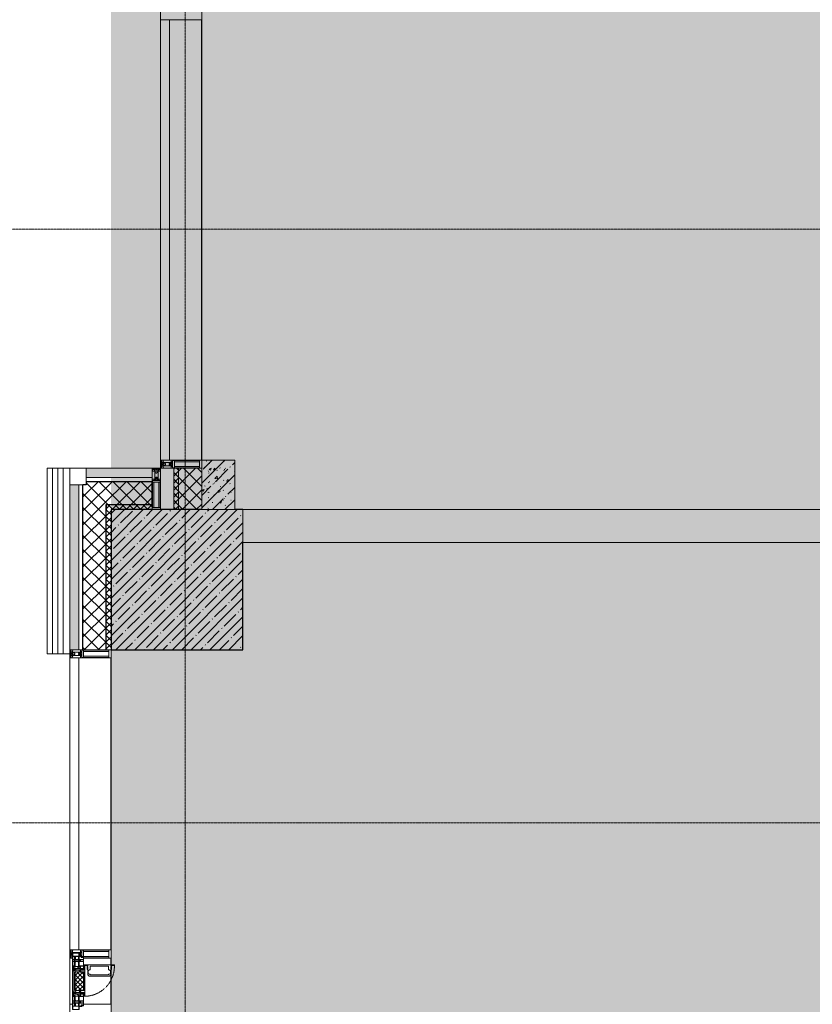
# Model space of a CAD drawing. Header units: millimetres. Extents: x -521669 to 178656, y -69521 to 500758.
# Tile 93 of 256: x -193307 to -188499, y 471113 to 477083. Entities that reach past the tile are written whole.
import ezdxf

# ---------------------------------------------------------------- set-up
doc = ezdxf.new("R2010")
doc.units = ezdxf.units.MM
doc.linetypes.add('-D1-02х01', pattern=[3, 2, -1])
doc.linetypes.add('-D1d1-15x02', pattern=[19, 15, -2, 0, -2])
for name, color, linetype, lineweight in [('_0', 7, 'Continuous', 13), ('A-DETL-GENF', 7, 'Continuous', 5), ('A-DETL-MBND', 7, 'Continuous', 9), ('A-GLAZ', 7, 'Continuous', 5), ('A-GLAZ-CURT', 8, 'Continuous', 5), ('A-GLAZ-CWMG', 8, 'Continuous', 5), ('A-WALL', 7, 'Continuous', 5), ('A-WALL-FNSH', 8, 'Continuous', 5), ('I-WALL', 7, 'Continuous', 5), ('S-COLS', 7, 'Continuous', 5), ('S-GRID', 7, 'Continuous', 5)]:
    doc.layers.add(name, color=color, linetype=linetype, lineweight=lineweight)
pattern_1 = [(45, (0, 0), (-42.4264, 42.4264), []), (135, (0, 0), (-42.4264, -42.4264), [])]
pattern_2 = [(45, (0, 0), (-21.213203, 21.213203), []), (135, (0, 0), (-21.213203, -21.213203), [])]
pattern_3 = [(45, (-192252.93, 459363.33), (-75.43415, 75.43415), [106.68, -17.78, 3.556, -17.78]), (45, (-192252.93, 459438.71), (-75.43415, 75.43415), []), (50, (-192252.93, 459363.33), (127.5292, -11.1576), [13.335, -146.685]), (355, (-192252.93, 459363.33), (-24.6697, 133.74), [10.668, -117.348]), (100.451, (-192242.31, 459362.4), (102.8597, 122.5818), [11.333, -124.663]), (46.184, (-192252.93, 459398.89), (189.7552, -29.4304), [20.002, -220.027]), (96.636, (-192237.12, 459396.43), (166.1822, 173.1996), [17, -186.995]), (351.184, (-192252.93, 459398.89), (166.184, 173.1976), [16.002, -176.022]), (21, (-192235.15, 459390), (106.13027, -71.586), [13.335, -146.685]), (326, (-192235.15, 459390), (43.2619, 128.9318), [10.668, -117.348]), (71.451, (-192226.31, 459384.03), (149.392, 57.34505), [11.333, -124.663]), (37.5, (-192252.935, 459363.327), (2.16223, 59.18836), [3.353, -112.573, 3.353, -115.773, -117.793]), (37.5, (-192252.935, 459363.327), (2.16223, 59.18836), [-235.052, 3.353, -114.44]), (7.5, (-192252.935, 459363.327), (46.77386, 70.12615), [3.353, -64.567, 3.353, -109.906, -44.894]), (7.5, (-192252.935, 459363.327), (46.77386, 70.12615), [-181.178, 3.353, -41.542]), (327.5, (-192292.584, 459363.327), (94.91367, -4.01009), [3.353, -41.097, 3.353, -135.331, -184.023]), (327.5, (-192292.584, 459363.327), (94.91367, -4.01009), [-183.134, 3.353, -180.67]), (317.5, (-192310.36, 459363.33), (103.69057, 17.7988), [3.353, -54.432, 3.353, -88.748, -130.683]), (317.5, (-192310.36, 459363.33), (103.69057, 17.7988), [-149.885, 3.353, -127.33])]

# ---------------------------------------------------------------- blocks, each defined once
blk = doc.blocks.new('Quad Corner Mullion - Q_0_100_-50-4778312-50_AS_M_L34')
at = {"layer": 'A-GLAZ-CWMG', "lineweight": 9}
for p, q in [((-100, -100), (-100, 0)), ((-100, 0), (0, 0)), ((0, 0), (0, -100)), ((0, -100), (-100, -100))]:
    blk.add_line(p, q, dxfattribs=at)
blk = doc.blocks.new('Rectangular Mullion - 50Wx250H-2623690-50_AS_M_L34')
at = {"layer": 'A-DETL-GENF'}
for p, q in [((-25, 65.2), (-25, 250)), ((-25, 250), (0, 250)), ((25, 250), (0, 250)), ((25, 65.2), (25, 250)), ((-23, 237.3), (0, 237.3)), ((-23, 237.3), (-23, 73.6)), ((-14.9, 84), (-14.9, 237.3)), ((23, 237.3), (0, 237.3)), ((14.9, 84), (14.9, 237.3)), ((23, 237.3), (23, 73.6)), ((-14, 65.2), (-25, 65.2)), ((0, 84), (-23, 84)), ((-0.5, 73.6), (-23, 73.6)), ((-14, 71.3), (-14, 65.2)), ((-10, 71.3), (-14, 71.3)), ((-10, 53), (-10, 71.3)), ((-7, 65.2), (-5.9, 67.3)), ((-7, 65.2), (-7, 54.7)), ((-4.1, 67.3), (-5.9, 67.3)), ((-4.1, 67.3), (-2.9, 65.1)), ((-2.9, 65.1), (-2.9, 54.6)), ((0, 84), (23, 84)), ((0.5, 73.6), (23, 73.6)), ((4.1, 67.3), (2.9, 65.1)), ((2.9, 65.1), (2.9, 54.6)), ((4.1, 67.3), (5.9, 67.3)), ((7, 65.2), (5.9, 67.3)), ((7, 65.2), (7, 54.7)), ((10, 71.3), (14, 71.3)), ((10, 53), (10, 71.3)), ((14, 71.3), (14, 65.2)), ((14, 65.2), (25, 65.2)), ((-23.8, 14.6), (-25, 14.2)), ((-25, 0), (-25, 14.2)), ((-22.3, 17), (-23.8, 17)), ((-23.8, 17), (-23.8, 14.6)), ((-22.5, 10.6), (-23.8, 14.6)), ((-22.5, 10.6), (-23.7, 9.9)), ((-23.7, 1.3), (-23.7, 9.9)), ((-23.7, 1.3), (-11.8, 1.3)), ((-23.2, 10.2), (-22.5, 8)), ((-22.5, 8), (-22.5, 4.5)), ((-21.3, 4.5), (-22.5, 4.5)), ((-22.3, 17), (-22.3, 16)), ((-22.3, 16), (-21.3, 16)), ((-19, 17.6), (-21.3, 16)), ((-21.3, 4.5), (-21.3, 6.5)), ((-21.3, 6.5), (-14.2, 6.5)), ((-18.4, 16.6), (-19, 17.6)), ((-7.4, 16.6), (-18.4, 16.6)), ((-14.2, 6.5), (-14.2, 4.5)), ((-13.2, 4.5), (-14.2, 4.5)), ((-13.2, 4.5), (-12.2, 7.2)), ((-12.7, 7.6), (-11.3, 11.4)), ((-12.7, 7.6), (-11.8, 6.9)), ((-12.2, 9), (-12.2, 14.8)), ((-12.2, 14.8), (0, 14.8)), ((-11.8, 1.3), (-11.8, 6.9)), ((-10.5, 11.2), (-11.3, 11.4)), ((-10.5, 1.5), (-10.5, 11.2)), ((-4.8, 1.5), (-10.5, 1.5)), ((-8.7, 53), (-10, 53)), ((-10, 53), (-10, 17)), ((-10, 17), (-7.5, 17)), ((-8.7, 53), (-7, 54.7)), ((-8.5, 23), (-1.5, 30)), ((-8.5, 18.5), (-8.5, 23)), ((-7.5, 18.5), (-8.5, 18.5)), ((-7.5, 17), (-7.5, 18.5)), ((-7.4, 18), (-7.4, 16.6)), ((-2.6, 18), (-7.4, 18)), ((0, 8), (-4.8, 8)), ((-4.8, 1.5), (-4.8, 8)), ((-1.3, 53), (-2.9, 54.6)), ((-2.6, 18), (-2.6, 16.8)), ((-2.6, 16.8), (0, 16.8)), ((-1.5, 30), (0, 30)), ((0, 53), (-1.3, 53)), ((0, 53), (1.3, 53)), ((1.5, 30), (0, 30)), ((2.6, 16.8), (0, 16.8)), ((0, 14.8), (0, 16.8)), ((0, 14.8), (0, 16.8)), ((12.2, 14.8), (0, 14.8)), ((0, 0), (0, 8)), ((0, 8), (4.8, 8)), ((0, 0), (0, 8)), ((1.3, 53), (2.9, 54.6)), ((8.5, 23), (1.5, 30)), ((2.6, 18), (2.6, 16.8)), ((2.6, 18), (7.4, 18)), ((4.8, 1.5), (4.8, 8)), ((4.8, 1.5), (10.5, 1.5)), ((8.7, 53), (7, 54.7)), ((7.4, 18), (7.4, 16.6)), ((7.4, 16.6), (18.4, 16.6)), ((7.5, 18.5), (8.5, 18.5)), ((7.5, 17), (7.5, 18.5)), ((10, 17), (7.5, 17)), ((8.5, 18.5), (8.5, 23)), ((8.7, 53), (10, 53)), ((10, 53), (10, 17)), ((10.5, 11.2), (11.3, 11.4)), ((10.5, 1.5), (10.5, 11.2)), ((12.7, 7.6), (11.3, 11.4)), ((12.7, 7.6), (11.8, 6.9)), ((11.8, 1.3), (11.8, 6.9)), ((23.7, 1.3), (11.8, 1.3)), ((12.2, 9), (12.2, 14.8)), ((13.2, 4.5), (12.2, 7.2)), ((13.2, 4.5), (14.2, 4.5)), ((21.3, 6.5), (14.2, 6.5)), ((14.2, 6.5), (14.2, 4.5)), ((18.4, 16.6), (19, 17.6)), ((19, 17.6), (21.3, 16)), ((22.3, 16), (21.3, 16)), ((21.3, 4.5), (21.3, 6.5)), ((21.3, 4.5), (22.5, 4.5)), ((22.3, 17), (22.3, 16)), ((22.3, 17), (23.8, 17)), ((22.5, 10.6), (23.8, 14.6)), ((22.5, 10.6), (23.7, 9.9)), ((23.2, 10.2), (22.5, 8)), ((22.5, 8), (22.5, 4.5)), ((23.7, 1.3), (23.7, 9.9)), ((23.8, 17), (23.8, 14.6)), ((23.8, 14.6), (25, 14.2)), ((25, 0), (25, 14.2)), ((-25, 0), (0, 0)), ((25, 0), (0, 0))]:
    blk.add_line(p, q, dxfattribs=at)
for centre, start, end in [((-0.5, 73.1), 360, 90), ((0.5, 73.1), 90, 180)]:
    blk.add_arc(centre, 0.5, start, end, dxfattribs=at)
blk = doc.blocks.new('Rectangular Mullion - R_StandardFrame_50Wx250H-4778315-50_AS_M_L34')
at = {"layer": 'A-GLAZ-CWMG', "lineweight": 9}
for p, q in [((0, 0), (-50, 0)), ((-50, 0), (-50, -250)), ((0, -250), (0, 0)), ((-50, -250), (0, -250))]:
    blk.add_line(p, q, dxfattribs=at)
blk = doc.blocks.new('System Panel - A_PAN_Glass-4796716-50_AS_M_L34')
at = {"layer": 'A-GLAZ-CURT'}
for p, q in [((885, 55), (-885, 55)), ((-885, 55), (-885, 0)), ((-885, 0), (885, 0)), ((885, 0), (885, 55))]:
    blk.add_line(p, q, dxfattribs=at)
blk = doc.blocks.new('Rectangular Mullion - R_StandardFrame_50Wx250H-3337873-50_AS_M_L34')
at = {"layer": 'A-GLAZ-CWMG'}
blk.add_line((-500, 12080), (-500, 13850), dxfattribs=at)
blk = doc.blocks.new('Rectangular Mullion - R_StandardFrame_50Wx250H-4796332-50_AS_M_L34')
at = {"layer": 'A-GLAZ-CWMG', "lineweight": 9}
for p, q in [((-25, -17), (-25, 0)), ((-25, 0), (25, 0)), ((25, 0), (25, -250)), ((-25, -250), (-25, -84)), ((25, -250), (-25, -250))]:
    blk.add_line(p, q, dxfattribs=at)
blk = doc.blocks.new('A_PAN_Створка - 383мм-V11-50_AS_M_L34')
at = {"layer": 'A-GLAZ-CURT'}
h = blk.add_hatch(dxfattribs=at)
h.set_pattern_fill('FP_9', color=256, style=0, pattern_type=2)
h.set_pattern_definition([(315, (-11890, -750), (14.142136, 14.142136), []), (45, (-11890, -750), (-14.142136, 14.142136), [])])
h.paths.add_polyline_path([(-57.2, -49.4), (-57.2, -60.8), (-54.6, -63.4), (-53.6, -82.7), (54.6, -81.8), (55.5, -62.5), (57.2, -60.8), (57.2, -36.4), (54.9, -34.1), (54.5, -31.8), (-54.5, -31.8), (-55.5, -34.6), (-57.2, -36.4)])
at = {"layer": 'A-DETL-GENF'}
for p, q in [((-70, -32.1), (-61.4, -23.5)), ((-70, -62.5), (-70, -32.1)), ((-67.8, -38.3), (-65.7, -37.4)), ((-67.8, -55.7), (-67.8, -38.3)), ((-66, -56.5), (-67.8, -55.7)), ((-66, -56.5), (-62, -59.1)), ((-65.7, -37.4), (-60.8, -34.7)), ((-62, -59.1), (-60.7, -61)), ((61.4, -23.5), (-61.4, -23.5)), ((-60.8, -34.7), (-57.3, -35.9)), ((-55.2, -33.8), (-57.3, -35.9)), ((-54.9, -34.1), (-57.2, -36.4)), ((-57.2, -36.4), (-57.2, -60.8)), ((-55.2, -33.8), (-54.8, -31.5)), ((-54.9, -25.8), (-53.9, -24.8)), ((-54.9, -29.5), (-54.9, -25.8)), ((-53.9, -30.5), (-54.9, -29.5)), ((-54.5, -31.8), (-54.9, -34.1)), ((0, -31.5), (-54.8, -31.5)), ((54.5, -31.8), (-54.5, -31.8)), ((-53.9, -24.8), (53.9, -24.8)), ((53.9, -30.5), (-53.9, -30.5)), ((0, -31.5), (54.8, -31.5)), ((54.9, -25.8), (53.9, -24.8)), ((53.9, -30.5), (54.9, -29.5)), ((54.9, -34.1), (54.5, -31.8)), ((55.2, -33.8), (54.8, -31.5)), ((54.9, -29.5), (54.9, -25.8)), ((57.2, -36.4), (54.9, -34.1)), ((55.2, -33.8), (57.3, -35.9)), ((57.2, -60.8), (57.2, -36.4)), ((60.8, -34.7), (57.3, -35.9)), ((62, -59.1), (60.7, -61)), ((65.7, -37.4), (60.8, -34.7)), ((70, -32.1), (61.4, -23.5)), ((66, -56.5), (62, -59.1)), ((67.8, -38.3), (65.7, -37.4)), ((66, -56.5), (67.8, -55.7)), ((67.8, -55.7), (67.8, -38.3)), ((70, -62.5), (70, -32.1)), ((-91.5, -87.5), (-73.9, -87.5)), ((-91.5, -92), (-91.5, -87.5)), ((-91.5, -92), (91.5, -92)), ((-83.4, -90.3), (-83.4, -87.5)), ((-83.4, -90.3), (-69.4, -90.3)), ((-73.9, -62.5), (-70, -62.5)), ((-73.9, -87.5), (-73.9, -62.5)), ((-69.4, -66.5), (-73.9, -66.5)), ((-73.9, -81.5), (-69.4, -81.5)), ((-69.4, -85.5), (-73.9, -85.5)), ((-69.4, -81.5), (-69.4, -66.5)), ((-69.4, -90.3), (-69.4, -85.5)), ((-61.7, -62.5), (-67.9, -62.5)), ((-67.9, -62.5), (-67.9, -89.3)), ((-67.9, -89.3), (-66.9, -90.3)), ((-66.9, -90.3), (-57.4, -90.3)), ((-61.7, -64.9), (-61.7, -62.5)), ((-60.1, -67.7), (-61.7, -64.9)), ((-60.7, -61), (-57.4, -61)), ((-56.4, -67.7), (-60.1, -67.7)), ((-57.4, -61), (-54.9, -63.5)), ((-57.4, -90.3), (-56.4, -89.4)), ((-57.2, -60.8), (-54.6, -63.4)), ((-56.4, -89.4), (-56.4, -67.7)), ((-54.9, -63.5), (-54.9, -81.9)), ((-54.9, -81.9), (-53.8, -83)), ((-54.9, -85.6), (-53.9, -84.6)), ((-54.9, -89.3), (-54.9, -85.6)), ((-53.9, -90.3), (-54.9, -89.3)), ((-54.6, -63.4), (-54.6, -81.8)), ((-54.6, -81.8), (-53.6, -82.7)), ((-53.9, -84.6), (53.9, -84.6)), ((53.9, -90.3), (-53.9, -90.3)), ((53.8, -83), (-53.8, -83)), ((-53.6, -82.7), (53.6, -82.7)), ((53.6, -82.7), (54.6, -81.8)), ((54.9, -81.9), (53.8, -83)), ((54.9, -85.6), (53.9, -84.6)), ((53.9, -90.3), (54.9, -89.3)), ((54.6, -63.4), (57.2, -60.8)), ((54.6, -81.8), (54.6, -63.4)), ((57.4, -61), (54.9, -63.5)), ((54.9, -63.5), (54.9, -81.9)), ((54.9, -89.3), (54.9, -85.6)), ((56.4, -67.7), (60.1, -67.7)), ((56.4, -89.4), (56.4, -67.7)), ((57.4, -90.3), (56.4, -89.4)), ((60.7, -61), (57.4, -61)), ((66.9, -90.3), (57.4, -90.3)), ((60.1, -67.7), (61.7, -64.9)), ((61.7, -62.5), (67.9, -62.5)), ((61.7, -64.9), (61.7, -62.5)), ((67.9, -89.3), (66.9, -90.3)), ((67.9, -62.5), (67.9, -89.3)), ((69.4, -66.5), (73.9, -66.5)), ((69.4, -81.5), (69.4, -66.5)), ((73.9, -81.5), (69.4, -81.5)), ((69.4, -85.5), (73.9, -85.5)), ((69.4, -90.3), (69.4, -85.5)), ((83.4, -90.3), (69.4, -90.3)), ((73.9, -62.5), (70, -62.5)), ((73.9, -87.5), (73.9, -62.5)), ((91.5, -87.5), (73.9, -87.5)), ((83.4, -90.3), (83.4, -87.5)), ((91.5, -92), (91.5, -87.5))]:
    blk.add_line(p, q, dxfattribs=at)
at = {"layer": 'A-DETL-GENF', "color": 9, "true_color": 0xc8c8c8}
for p, q in [((39.7, -109), (31.1, -117.6)), ((31.1, -117.6), (31.1, -240.4)), ((70.1, -109), (39.7, -109)), ((45, -113.3), (42.3, -118.2)), ((42.3, -118.2), (43.5, -121.7)), ((45.9, -111.2), (45, -113.3)), ((63.3, -111.2), (45.9, -111.2)), ((64.1, -113), (63.3, -111.2)), ((64.1, -113), (66.7, -117)), ((66.7, -117), (68.6, -118.3)), ((68.6, -118.3), (68.6, -121.6)), ((70.1, -105.1), (70.1, -109)), ((95.1, -105.1), (70.1, -105.1)), ((74.1, -109.6), (74.1, -105.1)), ((89.1, -109.6), (74.1, -109.6)), ((89.1, -105.1), (89.1, -109.6)), ((93.1, -109.6), (93.1, -105.1)), ((97.9, -109.6), (93.1, -109.6)), ((95.1, -87.5), (95.1, -105.1)), ((99.6, -87.5), (95.1, -87.5)), ((97.9, -95.6), (95.1, -95.6)), ((97.9, -95.6), (97.9, -109.6)), ((99.6, -270.5), (99.6, -87.5)), ((41.4, -123.8), (39.1, -124.2)), ((39.1, -179), (39.1, -124.2)), ((39.1, -179), (39.1, -233.8)), ((41.4, -123.8), (43.5, -121.7)), ((68.6, -121.6), (71.1, -124.1)), ((71.1, -124.1), (89.5, -124.1)), ((89.5, -124.1), (90.6, -125.2)), ((90.6, -125.2), (90.6, -232.8)), ((41.4, -234.2), (39.1, -233.8)), ((41.4, -234.2), (43.5, -236.3)), ((42.3, -239.8), (43.5, -236.3)), ((68.6, -236.4), (71.1, -233.9)), ((68.6, -239.7), (68.6, -236.4)), ((71.1, -233.9), (89.5, -233.9)), ((89.5, -233.9), (90.6, -232.8)), ((39.7, -249), (31.1, -240.4)), ((70.1, -249), (39.7, -249)), ((45, -244.7), (42.3, -239.8)), ((45.9, -246.8), (45, -244.7)), ((63.3, -246.8), (45.9, -246.8)), ((64.1, -245), (63.3, -246.8)), ((64.1, -245), (66.7, -241)), ((66.7, -241), (68.6, -239.7)), ((70.1, -252.9), (70.1, -249)), ((95.1, -252.9), (70.1, -252.9)), ((74.1, -248.4), (74.1, -252.9)), ((89.1, -248.4), (74.1, -248.4)), ((89.1, -252.9), (89.1, -248.4)), ((93.1, -248.4), (93.1, -252.9)), ((97.9, -248.4), (93.1, -248.4)), ((95.1, -270.5), (95.1, -252.9)), ((97.9, -262.4), (95.1, -262.4)), ((99.6, -270.5), (95.1, -270.5)), ((97.9, -262.4), (97.9, -248.4))]:
    blk.add_line(p, q, dxfattribs=at)
at = {"layer": 'A-GLAZ'}
for p, q in [((-67.9, -17), (-171, -17)), ((-171, -17), (-171, -57)), ((-171, -18.5), (-153.5, -18.5)), ((-171, -55.5), (-152, -55.5)), ((-171, -57), (-156, -57)), ((-153.5, -18.5), (-152, -20)), ((-152, -20), (-152, -73.5)), ((-150.5, -17), (-150.5, -29.4)), ((-132.4, -18.6), (-150.5, -18.6)), ((-150.5, -29.4), (-132.4, -29.4)), ((-150.5, -33.6), (-150.5, -68)), ((-136.3, -33.6), (-150.5, -33.6)), ((-136.4, -52.4), (-150.5, -52.4)), ((-150.5, -56.6), (-132.4, -56.6)), ((-137.2, -31), (-135.8, -35)), ((-132.5, -31), (-137.2, -31)), ((-137.2, -54.8), (-135.8, -50.8)), ((-132.5, -54.8), (-137.2, -54.8)), ((-132.1, -36.8), (-135.8, -35)), ((-132.1, -49), (-135.8, -50.8)), ((-132.5, -31.9), (-133.4, -33.7)), ((-133.4, -33.7), (-130.1, -35.3)), ((-133.4, -52), (-130.1, -50.4)), ((-132.5, -53.8), (-133.4, -52)), ((-132.5, -31.9), (-132.5, -31)), ((-132.5, -53.8), (-132.5, -54.8)), ((-132.4, -29.4), (-132.4, -18.6)), ((-132.4, -56.6), (-132.4, -82.5)), ((-132.1, -49), (-132.1, -36.8)), ((-131, -18.2), (-131, -29.5)), ((-120.8, -18.2), (-131, -18.2)), ((-131, -29.5), (-120.8, -29.5)), ((-131, -30.9), (-131, -33)), ((-120.8, -30.9), (-131, -30.9)), ((-129.4, -34.6), (-131, -33)), ((-129.4, -51.1), (-131, -52.7)), ((-131, -55.1), (-131, -52.7)), ((-120.8, -55.1), (-131, -55.1)), ((-131, -56.5), (-131, -62.6)), ((-131, -56.5), (-120.8, -56.5)), ((-130.1, -35.3), (-129.4, -34.6)), ((-130.1, -35.3), (-130.1, -50.4)), ((-130.1, -50.4), (-129.4, -51.1)), ((-122.4, -34.6), (-120.8, -33)), ((-121.7, -35.3), (-122.4, -34.6)), ((-121.7, -50.4), (-122.4, -51.1)), ((-122.4, -51.1), (-120.8, -52.7)), ((-118.4, -33.7), (-121.7, -35.3)), ((-121.7, -35.3), (-121.7, -50.4)), ((-118.4, -52), (-121.7, -50.4)), ((-120.8, -18.2), (-120.8, -29.5)), ((-120.8, -30.9), (-120.8, -33)), ((-120.8, -55.1), (-120.8, -52.7)), ((-120.8, -56.5), (-120.8, -62.6)), ((-119.7, -36.8), (-115.9, -35)), ((-119.7, -49), (-119.7, -36.8)), ((-119.7, -49), (-115.9, -50.8)), ((-119.3, -18.6), (-92.5, -18.6)), ((-119.3, -29.4), (-119.3, -18.6)), ((-92.5, -29.4), (-119.3, -29.4)), ((-119.3, -31), (-114.6, -31)), ((-119.3, -31.9), (-119.3, -31)), ((-119.3, -31.9), (-118.4, -33.7)), ((-119.3, -53.8), (-118.4, -52)), ((-119.3, -53.8), (-119.3, -54.8)), ((-119.3, -54.8), (-114.6, -54.8)), ((-119.3, -56.6), (-119.3, -82.5)), ((-92.5, -56.6), (-119.3, -56.6)), ((-114.6, -31), (-115.9, -35)), ((-114.6, -54.8), (-115.9, -50.8)), ((-94.1, -33.5), (-115.4, -33.5)), ((-94.1, -52.5), (-115.3, -52.5)), ((-89.9, -35.1), (-94.1, -33.5)), ((-89.9, -50.9), (-94.1, -52.5)), ((-92.5, -18.6), (-92.5, -29.4)), ((-92.5, -56.6), (-92.5, -82.5)), ((-90.8, -18.5), (-90.8, -29.4)), ((-87.3, -18.5), (-90.8, -18.5)), ((-90.8, -29.4), (-85.9, -29.4)), ((-90.8, -56.6), (-85.9, -56.6)), ((-90.8, -62.7), (-90.8, -56.6)), ((-89.9, -32.5), (-89.9, -35.1)), ((-85.9, -32.5), (-89.9, -32.5)), ((-89.9, -35.1), (-89.9, -50.9)), ((-89.9, -52.2), (-89.9, -50.9)), ((-89.9, -52.2), (-88.6, -53.5)), ((-85.9, -53.5), (-88.6, -53.5)), ((-87.3, -20.4), (-87.3, -18.5)), ((-87.3, -20.4), (-87.3, -21.9)), ((-84.8, -20.4), (-87.3, -20.4)), ((-87.3, -21.9), (-85.9, -21.9)), ((-85.9, -18.2), (-85.9, -20.4)), ((-75.9, -18.2), (-85.9, -18.2)), ((-85.9, -21.9), (-85.9, -29.4)), ((-85.9, -29.4), (-85.9, -32.5)), ((-85.9, -53.5), (-78, -45.6)), ((-85.9, -56.6), (-85.9, -53.5)), ((-83.4, -20.4), (-84.8, -20.4)), ((-70, -33.8), (-83.4, -20.4)), ((-78, -84), (-78, -23.5)), ((-78, -23.5), (-67.9, -23.5)), ((-78, -36.8), (-70, -36.8)), ((-78, -45.6), (-78, -36.8)), ((-75.9, -21.5), (-75.9, -18.2)), ((-75.9, -21.5), (-75.9, -23.5)), ((-74.9, -21.5), (-75.9, -21.5)), ((-75.9, -23.5), (-73, -23.5)), ((-74.9, -17.9), (-74.9, -21.5)), ((-68.9, -17.9), (-74.9, -17.9)), ((-67.2, -29.3), (-73, -23.5)), ((-61.4, -23.5), (-70, -32.1)), ((-70, -32.1), (-70, -62.5)), ((-70, -36.8), (-70, -33.8)), ((-68.9, -21.5), (-68.9, -17.9)), ((-67.9, -21.5), (-68.9, -21.5)), ((67.9, -17), (-67.9, -17)), ((-61.4, -23.5), (-67.9, -17)), ((-67.9, -17), (-67.9, -23.5)), ((-67.9, -17), (67.9, -17)), ((-67.9, -21.5), (-67.9, -23.5)), ((-67.9, -23.5), (-64.6, -26.8)), ((-67.9, -23.5), (-64.6, -26.8)), ((-64.6, -26.8), (-67.2, -29.3)), ((-64.6, -26.8), (-61.4, -23.5)), ((61.4, -23.5), (-61.4, -23.5)), ((67.9, -17), (61.4, -23.5)), ((70, -32.1), (61.4, -23.5)), ((61.4, -23.5), (64.6, -26.8)), ((67.9, -23.5), (64.6, -26.8)), ((64.6, -26.8), (67.9, -23.5)), ((64.6, -26.8), (67.2, -29.3)), ((67.2, -29.3), (73, -23.5)), ((67.9, -23.5), (67.9, -17)), ((171, -17), (67.9, -17)), ((67.9, -21.5), (67.9, -23.5)), ((67.9, -21.5), (68.9, -21.5)), ((67.9, -23.5), (78, -23.5)), ((68.9, -17.9), (74.9, -17.9)), ((68.9, -21.5), (68.9, -17.9)), ((70, -33.8), (83.4, -20.4)), ((70, -62.5), (70, -32.1)), ((70, -36.8), (70, -33.8)), ((78, -36.8), (70, -36.8)), ((75.9, -23.5), (73, -23.5)), ((74.9, -17.9), (74.9, -21.5)), ((74.9, -21.5), (75.9, -21.5)), ((75.9, -18.2), (85.9, -18.2)), ((75.9, -21.5), (75.9, -18.2)), ((75.9, -21.5), (75.9, -23.5)), ((78, -23.5), (78, -84)), ((78, -45.6), (78, -36.8)), ((85.9, -53.5), (78, -45.6)), ((83.4, -20.4), (84.8, -20.4)), ((84.8, -20.4), (87.3, -20.4)), ((85.9, -18.2), (85.9, -20.4)), ((85.9, -21.9), (85.9, -29.4)), ((87.3, -21.9), (85.9, -21.9)), ((85.9, -29.4), (85.9, -32.5)), ((90.8, -29.4), (85.9, -29.4)), ((85.9, -32.5), (89.9, -32.5)), ((85.9, -53.5), (88.6, -53.5)), ((85.9, -56.6), (85.9, -53.5)), ((90.8, -56.6), (85.9, -56.6)), ((87.3, -18.5), (90.8, -18.5)), ((87.3, -20.4), (87.3, -18.5)), ((87.3, -20.4), (87.3, -21.9)), ((89.9, -52.2), (88.6, -53.5)), ((89.9, -32.5), (89.9, -35.1)), ((89.9, -35.1), (94.1, -33.5)), ((89.9, -35.1), (89.9, -50.9)), ((89.9, -50.9), (94.1, -52.5)), ((89.9, -52.2), (89.9, -50.9)), ((90.8, -18.5), (90.8, -29.4)), ((90.8, -62.7), (90.8, -56.6)), ((92.5, -18.6), (92.5, -29.4)), ((119.3, -18.6), (92.5, -18.6)), ((92.5, -29.4), (119.3, -29.4)), ((92.5, -56.6), (119.3, -56.6)), ((92.5, -56.6), (92.5, -82.5)), ((94.1, -33.5), (115.4, -33.5)), ((94.1, -52.5), (115.3, -52.5)), ((114.6, -31), (115.9, -35)), ((119.3, -31), (114.6, -31)), ((114.6, -54.8), (115.9, -50.8)), ((119.3, -54.8), (114.6, -54.8)), ((119.7, -36.8), (115.9, -35)), ((119.7, -49), (115.9, -50.8)), ((119.3, -31.9), (118.4, -33.7)), ((118.4, -33.7), (121.7, -35.3)), ((118.4, -52), (121.7, -50.4)), ((119.3, -53.8), (118.4, -52)), ((119.3, -29.4), (119.3, -18.6)), ((119.3, -31.9), (119.3, -31)), ((119.3, -53.8), (119.3, -54.8)), ((119.3, -56.6), (119.3, -82.5)), ((119.7, -49), (119.7, -36.8)), ((120.8, -18.2), (120.8, -29.5)), ((120.8, -18.2), (131, -18.2)), ((131, -29.5), (120.8, -29.5)), ((120.8, -30.9), (120.8, -33)), ((120.8, -30.9), (131, -30.9)), ((122.4, -34.6), (120.8, -33)), ((122.4, -51.1), (120.8, -52.7)), ((120.8, -55.1), (120.8, -52.7)), ((120.8, -55.1), (131, -55.1)), ((120.8, -56.5), (120.8, -62.6)), ((131, -56.5), (120.8, -56.5)), ((121.7, -35.3), (122.4, -34.6)), ((121.7, -35.3), (121.7, -50.4)), ((121.7, -50.4), (122.4, -51.1)), ((129.4, -34.6), (131, -33)), ((130.1, -35.3), (129.4, -34.6)), ((130.1, -50.4), (129.4, -51.1)), ((129.4, -51.1), (131, -52.7)), ((133.4, -33.7), (130.1, -35.3)), ((130.1, -35.3), (130.1, -50.4)), ((133.4, -52), (130.1, -50.4)), ((131, -18.2), (131, -29.5)), ((131, -30.9), (131, -33)), ((131, -55.1), (131, -52.7)), ((131, -56.5), (131, -62.6)), ((132.1, -36.8), (135.8, -35)), ((132.1, -49), (132.1, -36.8)), ((132.1, -49), (135.8, -50.8)), ((132.4, -18.6), (150.5, -18.6)), ((132.4, -29.4), (132.4, -18.6)), ((150.5, -29.4), (132.4, -29.4)), ((150.5, -56.6), (132.4, -56.6)), ((132.4, -56.6), (132.4, -82.5)), ((132.5, -31), (137.2, -31)), ((132.5, -31.9), (132.5, -31)), ((132.5, -31.9), (133.4, -33.7)), ((132.5, -53.8), (133.4, -52)), ((132.5, -53.8), (132.5, -54.8)), ((132.5, -54.8), (137.2, -54.8)), ((137.2, -31), (135.8, -35)), ((137.2, -54.8), (135.8, -50.8)), ((136.3, -33.6), (150.5, -33.6)), ((136.4, -52.4), (150.5, -52.4)), ((150.5, -17), (150.5, -29.4)), ((150.5, -33.6), (150.5, -68)), ((153.5, -18.5), (152, -20)), ((152, -20), (152, -73.5)), ((171, -55.5), (152, -55.5)), ((171, -18.5), (153.5, -18.5)), ((156, -57), (171, -57)), ((171, -57), (171, -17)), ((-153, -60), (-153, -73.5)), ((-153, -73.5), (-150, -73.5)), ((-150.5, -68), (-143.5, -68)), ((-150.5, -69.5), (-150.5, -73.5)), ((-145, -69.5), (-150.5, -69.5)), ((-150, -73.5), (-150, -84)), ((-150, -84), (-78, -84)), ((-148.5, -81), (-148.5, -82.5)), ((-143.5, -81), (-148.5, -81)), ((-148.5, -82.5), (-132.4, -82.5)), ((-145, -69.5), (-145, -79.5)), ((-143.5, -68), (-143.5, -81)), ((-120.8, -62.6), (-131, -62.6)), ((-131, -64.6), (-120.8, -64.6)), ((-131, -82.5), (-131, -64.6)), ((-131, -82.5), (-120.8, -82.5)), ((-120.8, -82.5), (-120.8, -64.6)), ((-119.3, -82.5), (-92.5, -82.5)), ((-73.9, -87.5), (-91.5, -87.5)), ((-91.5, -87.5), (-91.5, -92)), ((-91.5, -92), (91.5, -92)), ((-80.4, -62.7), (-90.8, -62.7)), ((-90.8, -64.6), (-90.8, -82.5)), ((-80.1, -64.6), (-90.8, -64.6)), ((-90.8, -82.5), (-79.5, -82.5)), ((-78, -84), (-85, -84)), ((-85, -84), (-85, -87.5)), ((-85, -87.5), (-78, -87.5)), ((-80.4, -61.1), (-80.4, -62.7)), ((-78, -61.1), (-80.4, -61.1)), ((-80.1, -66.1), (-80.1, -64.6)), ((-78, -66.1), (-80.1, -66.1)), ((-79.5, -80.6), (-78, -80.6)), ((-79.5, -82.5), (-79.5, -80.6)), ((-78, -66.1), (-78, -61.1)), ((-78, -87.5), (-78, -84)), ((-78, -84), (-73.9, -84)), ((-70, -62.5), (-73.9, -62.5)), ((-73.9, -62.5), (-73.9, -87.5)), ((73.9, -62.5), (70, -62.5)), ((73.9, -87.5), (73.9, -62.5)), ((73.9, -84), (78, -84)), ((91.5, -87.5), (73.9, -87.5)), ((78, -61.1), (80.4, -61.1)), ((78, -66.1), (78, -61.1)), ((78, -66.1), (80.1, -66.1)), ((79.5, -80.6), (78, -80.6)), ((78, -87.5), (78, -84)), ((78, -84), (85, -84)), ((78, -84), (150, -84)), ((85, -87.5), (78, -87.5)), ((79.5, -82.5), (79.5, -80.6)), ((90.8, -82.5), (79.5, -82.5)), ((80.1, -64.6), (90.8, -64.6)), ((80.1, -66.1), (80.1, -64.6)), ((80.4, -61.1), (80.4, -62.7)), ((80.4, -62.7), (90.8, -62.7)), ((85, -84), (85, -87.5)), ((90.8, -64.6), (90.8, -82.5)), ((91.5, -92), (91.5, -87.5)), ((119.3, -82.5), (92.5, -82.5)), ((120.8, -62.6), (131, -62.6)), ((120.8, -82.5), (120.8, -64.6)), ((131, -64.6), (120.8, -64.6)), ((131, -82.5), (120.8, -82.5)), ((131, -82.5), (131, -64.6)), ((148.5, -82.5), (132.4, -82.5)), ((143.5, -68), (143.5, -81)), ((150.5, -68), (143.5, -68)), ((143.5, -81), (148.5, -81)), ((145, -69.5), (150.5, -69.5)), ((145, -69.5), (145, -79.5)), ((148.5, -81), (148.5, -82.5)), ((150, -84), (150, -73.5)), ((150, -73.5), (153, -73.5)), ((150.5, -69.5), (150.5, -73.5)), ((153, -73.5), (153, -60))]:
    blk.add_line(p, q, dxfattribs=at)
for centre, start, end in [((-156, -60), 0, 90), ((156, -60), 90, 180)]:
    blk.add_arc(centre, 3, start, end, dxfattribs=at)
at = {"layer": 'A-GLAZ', "linetype": '-D1-02х01'}
blk.add_arc((91.4, -87.5), 183, 181.40905, 271.14454, dxfattribs=at)
blk = doc.blocks.new('Rectangular Mullion - 50Wx250H-V7-50_AS_M_L34')
at = {"layer": 'A-DETL-GENF'}
for p, q in [((-25, 65.2), (-25, 250)), ((-25, 250), (0, 250)), ((25, 250), (0, 250)), ((25, 84), (25, 250)), ((-23, 237.3), (0, 237.3)), ((-23, 237.3), (-23, 73.6)), ((-14.9, 84), (-14.9, 237.3)), ((23, 237.3), (0, 237.3)), ((14.9, 84), (14.9, 237.3)), ((23, 237.3), (23, 84)), ((-14, 65.2), (-25, 65.2)), ((0, 84), (-23, 84)), ((-0.5, 73.6), (-23, 73.6)), ((-14, 71.3), (-14, 65.2)), ((-10, 71.3), (-14, 71.3)), ((-10, 53), (-10, 71.3)), ((-7, 65.2), (-5.9, 67.3)), ((-7, 65.2), (-7, 54.7)), ((-4.1, 67.3), (-5.9, 67.3)), ((-4.1, 67.3), (-2.9, 65.1)), ((-2.9, 65.1), (-2.9, 57)), ((0, 84), (15, 84)), ((0.5, 73.6), (15, 73.6)), ((4.1, 67.3), (2.9, 65.1)), ((2.9, 65.1), (2.9, 57)), ((4.1, 67.3), (5.9, 67.3)), ((7, 65.2), (5.9, 67.3)), ((7, 65.2), (7, 57)), ((10, 71.3), (12, 71.3)), ((10, 57.4), (10, 71.3)), ((-23.8, 14.6), (-25, 14.2)), ((-25, 0), (-25, 14.2)), ((-22.3, 17), (-23.8, 17)), ((-23.8, 17), (-23.8, 14.6)), ((-22.5, 10.6), (-23.8, 14.6)), ((-22.5, 10.6), (-23.7, 9.9)), ((-23.7, 1.3), (-23.7, 9.9)), ((-23.7, 1.3), (-11.8, 1.3)), ((-23.2, 10.2), (-22.5, 8)), ((-22.5, 8), (-22.5, 4.5)), ((-21.3, 4.5), (-22.5, 4.5)), ((-22.3, 17), (-22.3, 16)), ((-22.3, 16), (-21.3, 16)), ((-19, 17.6), (-21.3, 16)), ((-21.3, 4.5), (-21.3, 6.5)), ((-21.3, 6.5), (-14.2, 6.5)), ((-18.4, 16.6), (-19, 17.6)), ((-7.4, 16.6), (-18.4, 16.6)), ((-14.2, 6.5), (-14.2, 4.5)), ((-13.2, 4.5), (-14.2, 4.5)), ((-13.2, 4.5), (-12.2, 7.2)), ((-12.7, 7.6), (-11.3, 11.4)), ((-12.7, 7.6), (-11.8, 6.9)), ((-12.2, 9), (-12.2, 14.8)), ((-12.2, 14.8), (0, 14.8)), ((-11.8, 1.3), (-11.8, 6.9)), ((-10.5, 11.2), (-11.3, 11.4)), ((-10.5, 1.5), (-10.5, 11.2)), ((-4.8, 1.5), (-10.5, 1.5)), ((-8.7, 53), (-10, 53)), ((-10, 53), (-10, 17)), ((-10, 17), (-7.5, 17)), ((-8.7, 53), (-7, 54.7)), ((-8.5, 23), (-6, 25.5)), ((-8.5, 18.5), (-8.5, 23)), ((-7.5, 18.5), (-8.5, 18.5)), ((-7.5, 17), (-7.5, 18.5)), ((-7.4, 18), (-7.4, 16.6)), ((-6, 18), (-7.4, 18)), ((0, 8), (-4.8, 8)), ((-4.8, 1.5), (-4.8, 8)), ((-2.6, 16.8), (0, 16.8)), ((2.6, 16.8), (0, 16.8)), ((0, 14.8), (0, 16.8)), ((0, 14.8), (0, 16.8)), ((12.2, 14.8), (0, 14.8)), ((0, 0), (0, 8)), ((0, 8), (4.8, 8)), ((0, 0), (0, 8)), ((4.8, 1.5), (4.8, 8)), ((4.8, 1.5), (10.5, 1.5)), ((7.4, 16.6), (18.4, 16.6)), ((10.5, 11.2), (11.3, 11.4)), ((10.5, 1.5), (10.5, 11.2)), ((12.7, 7.6), (11.3, 11.4)), ((12.7, 7.6), (11.8, 6.9)), ((11.8, 1.3), (11.8, 6.9)), ((23.7, 1.3), (11.8, 1.3)), ((12.2, 9), (12.2, 14.8)), ((13.2, 4.5), (12.2, 7.2)), ((13.2, 4.5), (14.2, 4.5)), ((21.3, 6.5), (14.2, 6.5)), ((14.2, 6.5), (14.2, 4.5)), ((19.9, 17), (21.3, 16)), ((22.3, 16), (21.3, 16)), ((21.3, 4.5), (21.3, 6.5)), ((21.3, 4.5), (22.5, 4.5)), ((22.3, 17), (22.3, 16)), ((22.5, 10.6), (23.8, 14.6)), ((22.5, 10.6), (23.7, 9.9)), ((23.2, 10.2), (22.5, 8)), ((22.5, 8), (22.5, 4.5)), ((23.7, 1.3), (23.7, 9.9)), ((23.8, 17), (23.8, 14.6)), ((23.8, 14.6), (25, 14.2)), ((25, 0), (25, 14.2)), ((-25, 0), (0, 0)), ((25, 0), (0, 0))]:
    blk.add_line(p, q, dxfattribs=at)
for centre, start, end in [((-0.5, 73.1), 360, 90), ((0.5, 73.1), 90, 180)]:
    blk.add_arc(centre, 0.5, start, end, dxfattribs=at)
blk = doc.blocks.new('Rectangular Mullion - R_StandardFrame_50Wx250H-V8-50_AS_M_L34')
at = {"layer": 'A-GLAZ-CWMG', "lineweight": 9}
for p, q in [((-25, -250), (-25, 0)), ((-25, 0), (25, 0)), ((25, 0), (25, -17)), ((25, -84), (25, -250)), ((25, -250), (-25, -250))]:
    blk.add_line(p, q, dxfattribs=at)
blk = doc.blocks.new('Rectangular Mullion - R_StandardFrame_50Wx250H-3337876-50_AS_M_L34')
at = {"layer": 'A-GLAZ-CWMG'}
for p, q in [((-750, 8730), (-750, 8450)), ((-500, 8730), (-500, 8689.6)), ((-500, 8660.1), (-500, 8450))]:
    blk.add_line(p, q, dxfattribs=at)
blk = doc.blocks.new('System Panel - A_PAN_Glass_Зеркальное-4806558-50_AS_M_L34')
at = {"layer": 'A-GLAZ-CURT'}
for p, q in [((1335, 0), (-1335, 0)), ((-1335, 0), (-1335, -55)), ((1335, -55), (1335, 0)), ((-1335, -55), (1335, -55))]:
    blk.add_line(p, q, dxfattribs=at)
blk = doc.blocks.new('Rectangular Mullion - R_StandardFrame_50Wx250H-3408542-50_AS_M_L34')
at = {"layer": 'A-GLAZ-CWMG'}
blk.add_line((50, 17720), (50, 15050), dxfattribs=at)
blk = doc.blocks.new('Rectangular Mullion - R_StandardFrame_50Wx250H-4170250-50_AS_M_L34')
at = {"layer": 'A-GLAZ-CWMG', "lineweight": 9}
for p, q in [((-25, 0), (-25, 250)), ((-25, 250), (25, 250)), ((25, 250), (25, 84)), ((25, 0), (-25, 0)), ((25, 17), (25, 0))]:
    blk.add_line(p, q, dxfattribs=at)
blk = doc.blocks.new('Rectangular Mullion - R_StandardFrame_50Wx250H-4170862-50_AS_M_L34')
at = {"layer": 'A-GLAZ-CWMG', "lineweight": 9}
for p, q in [((0, 250), (-50, 250)), ((-50, 250), (-50, 0)), ((0, 0), (0, 250)), ((-50, 0), (0, 0))]:
    blk.add_line(p, q, dxfattribs=at)
blk = doc.blocks.new('Rectangular Mullion - R_StandardFrame_50Wx250H-4796721-50_AS_M_L34')
at = {"layer": 'A-GLAZ-CWMG', "lineweight": 9}
for p, q in [((0, 0), (-50, 0)), ((-50, 0), (-50, -250)), ((0, -250), (0, 0)), ((-50, -250), (0, -250))]:
    blk.add_line(p, q, dxfattribs=at)
blk = doc.blocks.new('RST_AR_KMN_R22_B3_FCD_rvt-1-50_AS_M_L34')
at = {"layer": 'A-WALL'}
h = blk.add_hatch(dxfattribs=at)
h.set_pattern_fill('FP_5', color=256, style=0, pattern_type=2)
h.set_pattern_definition(pattern_2)
h.paths.add_polyline_path([(-90, 14750), (-90, 15000), (-120, 15000), (-120, 14750)])
h.paths.add_polyline_path([(-90, 18100), (-90, 18350), (-120, 18350), (-120, 18100)])
h = blk.add_hatch(dxfattribs=at)
h.set_pattern_fill('FP_6', color=256, style=0, pattern_type=2)
h.set_pattern_definition(pattern_1)
h.paths.add_polyline_path([(50, 14750), (49.2, 15000), (-90, 15000), (-90, 14750), (49.2, 14750)])
h.paths.add_polyline_path([(50, 18100), (49.2, 18350), (-90, 18350), (-90, 18100), (49.2, 18100)])
at = {"layer": 'A-WALL', "true_color": 0xeff9fa}
for points in [[(-442.8, 14945), (-250, 14945), (-250, 15000), (-650, 15000), (-650, 14945), (-500, 14945)], [(-750, 13900), (-695, 13900), (-695, 14900), (-750, 14900), (-750, 14072.9)]]:
    blk.add_hatch(color=7, dxfattribs=at).paths.add_polyline_path(points)
at = {"layer": 'A-WALL'}
h = blk.add_hatch(dxfattribs=at)
h.set_pattern_fill('FP_6', color=256, style=0, pattern_type=2)
h.set_pattern_definition(pattern_1)
h.paths.add_polyline_path([(-670, 13900), (-530, 13900), (-530, 14780), (-650, 14780), (-650, 14900), (-670, 14900), (-670, 14072.9)])
h = blk.add_hatch(dxfattribs=at)
h.set_pattern_fill('FP_6', color=256, style=0, pattern_type=2)
h.set_pattern_definition(pattern_1)
h.paths.add_polyline_path([(-500, 14780), (-250, 14780), (-250, 14920), (-650, 14920), (-650, 14780), (-500.5, 14780)])
h = blk.add_hatch(dxfattribs=at)
h.set_pattern_fill('FP_5', color=256, style=0, pattern_type=2)
h.set_pattern_definition(pattern_2)
h.paths.add_polyline_path([(-500, 14750), (-250, 14750), (-250, 14780), (-530, 14780), (-530, 14750)])
h = blk.add_hatch(dxfattribs=at)
h.set_pattern_fill('FP_5', color=256, style=0, pattern_type=2)
h.set_pattern_definition(pattern_2)
h.paths.add_polyline_path([(-500, 13900), (-500, 14750), (-530, 14750), (-530, 13900)])
at = {"layer": 'A-DETL-MBND'}
for p, q in [((-886.4, 15000), (-854.2, 15000)), ((-886.4, 15000), (-886.4, 13875)), ((-854.2, 15000), (-822.1, 15000)), ((-854.2, 15000), (-854.2, 13875)), ((-822.1, 15000), (-790, 15000)), ((-822.1, 15000), (-822.1, 13875)), ((-790, 15000), (-750, 15000)), ((-790, 13875), (-790, 15000)), ((-854.2, 13875), (-886.4, 13875)), ((-822.1, 13875), (-854.2, 13875)), ((-790, 13875), (-822.1, 13875)), ((-750, 13875), (-790, 13875))]:
    blk.add_line(p, q, dxfattribs=at)
at = {"layer": 'A-WALL'}
for p, q in [((-90, 15000), (-120, 15000)), ((-120, 15000), (-120, 14750)), ((50, 15000), (-90, 15000)), ((-90, 15000), (-90, 14750)), ((50, 14750), (50, 15000)), ((-650, 14945), (-650, 14920)), ((-650, 14945), (-250, 14945)), ((-250, 14920), (-250, 14945)), ((-670, 14900), (-695, 14900)), ((-695, 13900), (-695, 14900)), ((-500, 14750), (-250, 14750)), ((-500, 13900), (-500, 14750)), ((-250, 14750), (-250, 14780)), ((-120, 14750), (-90, 14750)), ((-90, 14750), (50, 14750)), ((-695, 13900), (-670, 13900)), ((-530, 13900), (-500, 13900))]:
    blk.add_line(p, q, dxfattribs=at)
at = {"layer": 'A-WALL', "lineweight": 25}
for p, q in [((-650, 14900), (-670, 14900)), ((-670, 13900), (-670, 14900)), ((-650, 14920), (-650, 14900)), ((-650, 14920), (-250, 14920)), ((-250, 14780), (-250, 14920)), ((-530, 14780), (-530, 14750)), ((-530, 14780), (-250, 14780)), ((-530, 14750), (-530, 14780)), ((-530, 13900), (-530, 14750)), ((-670, 13900), (-530, 13900))]:
    blk.add_line(p, q, dxfattribs=at)
at = {"layer": 'A-WALL-FNSH'}
for p, q in [((-250, 15000), (-650, 15000)), ((-650, 15000), (-650, 14945)), ((-250, 14945), (-250, 15000)), ((-750, 14900), (-750, 13900)), ((-695, 14900), (-750, 14900)), ((-750, 13900), (-695, 13900))]:
    blk.add_line(p, q, dxfattribs=at)
at = {"layer": 'A-GLAZ-CURT', "lineweight": 9}
for name, p, rotation in [('System Panel - A_PAN_Glass_Зеркальное-4806558-50_AS_M_L34', (-200, 16385), 90.00000000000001), ('System Panel - A_PAN_Glass-4796716-50_AS_M_L34', (-750, 12965), 269.9999999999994), ('A_PAN_Створка - 383мм-V11-50_AS_M_L34', (-750, 11890), 89.99999999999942)]:
    blk.add_blockref(name, p, dxfattribs=dict(at, rotation=rotation))
at = {"layer": 'A-GLAZ-CWMG', "lineweight": 9, "extrusion": (0, 0, -1)}
for name, p, rotation in [('Rectangular Mullion - R_StandardFrame_50Wx250H-4170250-50_AS_M_L34', (200, 17745), 90), ('Rectangular Mullion - 50Wx250H-2623690-50_AS_M_L34', (200, 15025), 90), ('Rectangular Mullion - R_StandardFrame_50Wx250H-V8-50_AS_M_L34', (750, 12055), 270.0000000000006), ('Rectangular Mullion - R_StandardFrame_50Wx250H-4796332-50_AS_M_L34', (750, 11725), 270.0000000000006)]:
    blk.add_blockref(name, p, dxfattribs=dict(at, rotation=rotation))
at = {"layer": 'A-GLAZ-CWMG', "lineweight": 9}
for name, p in [('Rectangular Mullion - R_StandardFrame_50Wx250H-3408542-50_AS_M_L34', (0, 0)), ('Rectangular Mullion - R_StandardFrame_50Wx250H-4778315-50_AS_M_L34', (-200, 15000)), ('Rectangular Mullion - R_StandardFrame_50Wx250H-3337873-50_AS_M_L34', (0, 0)), ('Rectangular Mullion - R_StandardFrame_50Wx250H-3337876-50_AS_M_L34', (0, 3300))]:
    blk.add_blockref(name, p, dxfattribs=at)
for name, p, rotation in [('Rectangular Mullion - R_StandardFrame_50Wx250H-4170862-50_AS_M_L34', (-200, 15000), 270), ('Rectangular Mullion - 50Wx250H-2623690-50_AS_M_L34', (-225, 15000), 180), ('Rectangular Mullion - 50Wx250H-2623690-50_AS_M_L34', (-750, 13875), 269.9999999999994), ('Rectangular Mullion - R_StandardFrame_50Wx250H-4796721-50_AS_M_L34', (-750, 13900), 89.99999999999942), ('Rectangular Mullion - 50Wx250H-V7-50_AS_M_L34', (-750, 12055), 269.9999999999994)]:
    blk.add_blockref(name, p, dxfattribs=dict(at, rotation=rotation))
at = {"layer": 'A-GLAZ-CWMG', "lineweight": 9, "extrusion": (0, 0, -1)}
blk.add_blockref('Quad Corner Mullion - Q_0_100_-50-4778312-50_AS_M_L34', (750, 15000), dxfattribs=at)

msp = doc.modelspace()

# ---------------------------------------------------------------- hatches: boundary and pattern name
at = {"layer": '_0', "transparency": 33554534}
h = msp.add_hatch(color=252, dxfattribs=at)
h.dxf.hatch_style = 1
h.paths.add_polyline_path([(-154802.1, 458862.5), (-192753.7, 458862.5), (-192753.7, 488814.1), (-154802.1, 488814.1)])
h.paths.add_polyline_path([(-166902.9, 480313.3), (-166902.9, 478313.3), (-169852.9, 478313.3), (-169852.9, 469363.3), (-163702.9, 469363.3), (-163702.9, 467363.3), (-183952.9, 467363.3), (-183952.9, 467363.3), (-186002.9, 467363.3), (-186002.9, 469363.3), (-183852.9, 469363.3), (-183852.9, 473413.3), (-179002.9, 473413.3), (-179002.9, 471913.3), (-177352.9, 471913.3), (-177352.9, 478313.3), (-185752.9, 478313.3), (-185752.9, 480313.3), (-182952.9, 480313.3), (-166902.9, 480313.3)], flags=16)
at = {"layer": 'I-WALL'}
h = msp.add_hatch(dxfattribs=at)
h.set_pattern_fill('FP_23', color=256, style=0, pattern_type=2)
h.set_pattern_definition(pattern_3)
h.paths.add_polyline_path([(-192202.9, 474113.3), (-192002.9, 474113.3), (-192002.9, 474413.3), (-192202.9, 474413.3), (-192202.9, 474182.4)])
h = msp.add_hatch(dxfattribs=at)
h.set_pattern_fill('FP_23', color=256, style=0, pattern_type=2)
h.set_pattern_definition(pattern_3)
h.paths.add_polyline_path([(-185329.6, 473913.3), (-183852.9, 473913.3), (-183852.9, 474113.3), (-186902.9, 474113.3), (-186902.9, 473913.3), (-185342.9, 473913.3)])
h.paths.add_polyline_path([(-188423.4, 473913.3), (-188402.9, 473913.3), (-188402.9, 474113.3), (-191952.9, 474113.3), (-191952.9, 473913.3), (-188570.7, 473913.3)])
at = {"layer": 'S-COLS'}
h = msp.add_hatch(dxfattribs=at)
h.set_pattern_fill('FP_1', color=256, style=0, pattern_type=2)
h.set_pattern_definition([(45, (-192252.935, 459363.33), (-57.02463, 57.02463), []), (45, (-192195.91, 459363.33), (-57.02463, 57.02463), [100.806, -20.161, 3.353, -16.808])])
h.paths.add_polyline_path([(-192695.7, 473263.3), (-191952.9, 473263.3), (-191952.9, 474113.3), (-192752.9, 474113.3), (-192752.9, 473263.3)])

# ---------------------------------------------------------------- linework, layer by layer
at = {"layer": 'A-WALL', "lineweight": 9}
for p, q in [((-192002.9, 474413.3), (-192202.9, 474413.3)), ((-192202.9, 474413.3), (-192202.9, 474113.3)), ((-192002.9, 474113.3), (-192002.9, 474413.3)), ((-188402.9, 474113.3), (-191952.9, 474113.3)), ((-191952.9, 473913.3), (-188402.9, 473913.3))]:
    msp.add_line(p, q, dxfattribs=at)
at = {"layer": 'A-WALL'}
for p, q in [((-192202.9, 474113.3), (-192002.9, 474113.3)), ((-191952.9, 474113.3), (-191952.9, 473913.3))]:
    msp.add_line(p, q, dxfattribs=at)
at = {"layer": 'I-WALL'}
for p, q in [((-192203.7, 474413.3), (-192203.7, 477083.3)), ((-192202.9, 477083.3), (-192202.9, 474413.3)), ((-192753.7, 471443.3), (-192753.7, 473213.3)), ((-192752.9, 473213.3), (-192752.9, 471443.3)), ((-192753.7, 471352.9), (-192753.7, 471393.3)), ((-192752.9, 471393.3), (-192752.9, 471352.9)), ((-192753.7, 471113.3), (-192753.7, 471323.4)), ((-192752.9, 471323.4), (-192752.9, 471113.3))]:
    msp.add_line(p, q, dxfattribs=at)
at = {"layer": 'S-COLS', "lineweight": 25}
for p, q in [((-192202.9, 474113.3), (-192752.9, 474113.3)), ((-192752.9, 474113.3), (-192752.9, 473263.3)), ((-191952.9, 474113.3), (-192002.9, 474113.3)), ((-191952.9, 473263.3), (-191952.9, 473913.3)), ((-192752.9, 473263.3), (-191952.9, 473263.3))]:
    msp.add_line(p, q, dxfattribs=at)
at = {"layer": 'S-COLS'}
for p, q in [((-192002.9, 474113.3), (-192202.9, 474113.3)), ((-191952.9, 473913.3), (-191952.9, 474113.3))]:
    msp.add_line(p, q, dxfattribs=at)
at = {"layer": 'S-GRID', "linetype": '-D1d1-15x02'}
for p, q in [((-192302.9, 456647.5), (-192302.9, 490204.9)), ((-195297, 475813.3), (-153546.3, 475813.3)), ((-195297, 472213.3), (-153546.3, 472213.3))]:
    msp.add_line(p, q, dxfattribs=at)

# ---------------------------------------------------------------- block references
at = {"lineweight": 5}
msp.add_blockref('RST_AR_KMN_R22_B3_FCD_rvt-1-50_AS_M_L34', (-192252.9, 459363.3), dxfattribs=at)

doc.saveas('drawing.dxf')
